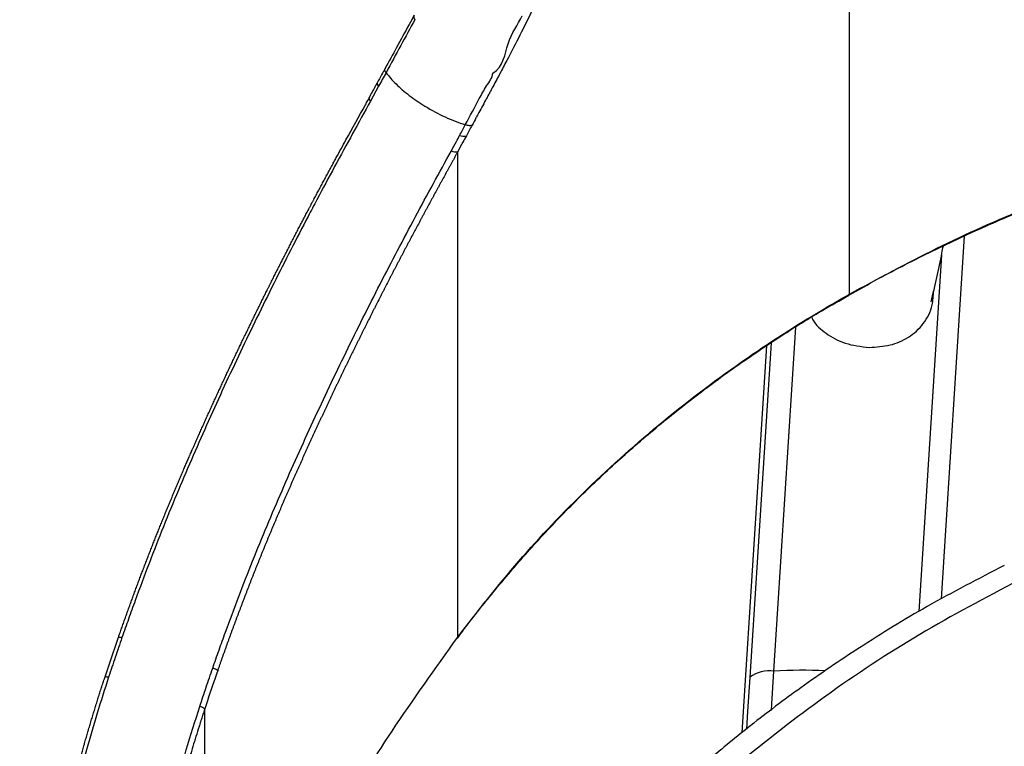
# Paper-space layout '_Top' of a CAD drawing. Header units: millimetres. Extents: x -275 to 275, y -307 to 308.
# Tile 3 of 9: x -275 to -154, y 74 to 164. Entities that reach past the tile are written whole.
import ezdxf

# ---------------------------------------------------------------- set-up
doc = ezdxf.new("R2010")
doc.units = ezdxf.units.MM

psp = doc.layouts.new('_Top')

# ---------------------------------------------------------------- linework, layer by layer
at = {"color": 7, "linetype": 'Continuous', "lineweight": 25}
for p, q in [((-172.99, 129.87), (-172.99, 240.35)), ((-231.12, 155.53), (-232.12, 153.7)), ((-221.34, 87.55), (-221.34, 147.46)), ((-161.62, 92.26), (-158.78, 137.03)), ((-161.62, 134.66), (-164.42, 90.69)), ((-173.05, 129.76), (-173.06, 129.75)), ((-182.32, 83.35), (-179.62, 125.8)), ((-186.23, 75.76), (-183.2, 123.5)), ((-182.66, 123.87), (-185.28, 82.59)), ((-252.58, 32.38), (-252.58, 78.71))]:
    psp.add_line(p, q, dxfattribs=at)
at = {"color": 7, "linetype": 'Continuous', "lineweight": 25, "flags": 128}
for points in [[(-226.65, 163.74), (-226.65, 163.74), (-226.65, 163.73)], [(-264.88, 82.66), (-264.89, 82.68), (-264.87, 82.69), (-264.84, 82.69), (-264.8, 82.69), (-264.73, 82.68), (-264.65, 82.66), (-264.56, 82.64), (-264.45, 82.62)], [(-182.62, 78.51), (-182.57, 79.32), (-182.32, 83.35)], [(-185.28, 82.59), (-185.55, 78.36), (-185.68, 76.19)]]:
    psp.add_lwpolyline(points, dxfattribs=at)
at = {"color": 7, "linetype": 'Continuous', "lineweight": 25}
for centre, radius, start, end in [((-230.83, 155.89), 0.46, 171.0546, 230.9559), ((-231.83, 154.08), 0.474, 179.156, 232.5199), ((-220.63, 150.5), 1.15, 245.5357, 287.895), ((-221.57, 148.69), 1.26, 243.2974, 280.5921), ((-173.15, 129.89), 0.168, 306.5936, 351.3655), ((-221.62, 87.6), 0.284, 319.5593, 349.8782), ((-182.85, 79.3), 4.09, 82.4389, 126.3734), ((-178.75, 16.61), 66.84, 87.6193, 93.0576), ((-253.98, 76.47), 2.64, 57.9196, 72.6504)]:
    psp.add_arc(centre, radius, start, end, dxfattribs=at)
for points, knots in [([(-187.48, 223), (-187.73, 222.61), (-188.1, 222.02), (-188.72, 221.03), (-189.21, 220.21), (-189.69, 219.4), (-190.04, 218.8), (-190.32, 218.3), (-190.6, 217.8), (-190.88, 217.3), (-191.31, 216.51), (-191.74, 215.72), (-192.1, 215.03), (-192.31, 214.64), (-192.51, 214.25), (-192.77, 213.76), (-193.02, 213.27), (-193.37, 212.59), (-193.71, 211.91), (-194.04, 211.23), (-194.27, 210.75), (-194.51, 210.27), (-194.74, 209.8), (-194.96, 209.32), (-195.19, 208.84), (-195.45, 208.27), (-195.67, 207.8), (-195.88, 207.33), (-196.18, 206.67), (-196.51, 205.92), (-196.83, 205.18), (-197.07, 204.62), (-197.3, 204.07), (-197.53, 203.52), (-197.76, 202.97), (-197.94, 202.52), (-198.12, 202.06), (-198.3, 201.61), (-198.51, 201.07), (-198.68, 200.62), (-198.85, 200.18), (-199.02, 199.73), (-199.22, 199.2), (-199.38, 198.76), (-199.54, 198.32), (-199.7, 197.88), (-199.88, 197.36), (-200.03, 196.93), (-200.18, 196.5), (-200.32, 196.07), (-200.47, 195.64), (-200.61, 195.21), (-200.71, 194.88), (-200.85, 194.46), (-200.95, 194.12), (-201.08, 193.7), (-201.19, 193.37), (-201.31, 192.95), (-201.43, 192.54), (-201.58, 192.05), (-201.72, 191.56), (-201.91, 190.91), (-202.09, 190.25), (-202.26, 189.67), (-202.39, 189.26), (-202.49, 188.92), (-202.67, 188.34), (-202.86, 187.74), (-203.08, 187.05), (-203.26, 186.52), (-203.44, 185.99), (-203.59, 185.55), (-203.74, 185.1), (-203.9, 184.66), (-204.1, 184.11), (-204.26, 183.66), (-204.43, 183.2), (-204.6, 182.74), (-204.8, 182.18), (-205.01, 181.62), (-205.23, 181.05), (-205.45, 180.48), (-205.75, 179.71), (-206.05, 178.94), (-206.37, 178.15), (-206.6, 177.56), (-206.85, 176.96), (-207.09, 176.36), (-207.34, 175.76), (-207.6, 175.15), (-207.86, 174.53), (-208.12, 173.91), (-208.38, 173.29), (-208.61, 172.77), (-208.83, 172.24), (-209.15, 171.5), (-209.47, 170.75), (-209.8, 170), (-210.04, 169.45), (-210.33, 168.8), (-210.63, 168.13), (-210.86, 167.62), (-211.09, 167.12), (-211.33, 166.6), (-211.66, 165.91), (-212, 165.19), (-212.7, 163.74), (-213.83, 161.49), (-215.08, 159.1), (-215.83, 157.67), (-216.02, 157.31), (-216.07, 157.22), (-216.12, 157.13), (-216.23, 156.91), (-216.49, 156.43), (-216.86, 155.73), (-217.2, 155.1), (-217.4, 154.72), (-217.45, 154.63), (-217.47, 154.59), (-217.51, 154.53), (-217.57, 154.41), (-217.71, 154.16), (-217.98, 153.65), (-218.37, 152.93), (-218.77, 152.2), (-219.17, 151.46), (-219.41, 151.02), (-219.57, 150.72)], [0, 0, 0, 0, 0.015383, 0.023752, 0.040492, 0.048862, 0.057233, 0.065605, 0.06979, 0.078162, 0.086535, 0.103281, 0.111654, 0.11584, 0.120027, 0.128401, 0.136775, 0.140962, 0.157711, 0.166085, 0.170273, 0.178648, 0.187024, 0.191211, 0.199587, 0.207963, 0.216339, 0.220527, 0.228904, 0.245658, 0.254035, 0.262412, 0.27079, 0.279168, 0.287546, 0.295924, 0.300113, 0.308492, 0.316871, 0.32525, 0.329439, 0.337818, 0.346198, 0.354577, 0.358767, 0.367147, 0.375527, 0.383907, 0.388097, 0.396478, 0.404858, 0.409049, 0.417429, 0.42162, 0.430001, 0.434192, 0.442573, 0.446763, 0.455145, 0.463527, 0.471908, 0.48029, 0.497053, 0.505435, 0.509625, 0.518007, 0.522197, 0.538959, 0.54734, 0.55572, 0.5641, 0.57248, 0.576669, 0.585049, 0.593428, 0.601807, 0.605996, 0.614375, 0.622753, 0.631131, 0.639509, 0.647886, 0.656264, 0.673017, 0.681394, 0.68977, 0.698145, 0.706521, 0.714896, 0.723271, 0.731645, 0.740019, 0.748393, 0.756766, 0.760953, 0.769326, 0.78607, 0.790256, 0.798628, 0.806999, 0.815369, 0.823739, 0.825831, 0.834199, 0.842567, 0.850933, 0.859297, 0.892768, 0.926209, 0.93456, 0.936647, 0.937169, 0.937299, 0.939386, 0.943561, 0.951908, 0.960253, 0.962339, 0.962861, 0.962991, 0.963513, 0.964556, 0.966641, 0.970813, 0.979154, 0.987494, 0.991663, 1, 1, 1, 1]), ([(-226.72, 164.29), (-226.93, 163.92), (-227.63, 162.62), (-228.83, 160.42), (-229.86, 158.54), (-230.35, 157.65)], [0, 0, 0, 0, 0.176644, 0.608014, 1, 1, 1, 1]), ([(-226.72, 164.3), (-226.74, 164.25), (-226.78, 164.14), (-226.76, 163.95), (-226.69, 163.8), (-226.65, 163.73)], [0, 0, 0, 0, 0.332438, 0.665139, 1, 1, 1, 1]), ([(-217.02, 157.12), (-217.02, 157.12), (-215.65, 157.96), (-215.44, 161.02), (-213.94, 163.12), (-213.39, 164.23), (-213.39, 164.23)], [0, 0, 0, 0, 0.000004, 0.497756, 0.999994, 1, 1, 1, 1]), ([(-226.65, 163.73), (-227.22, 162.68), (-228.37, 160.56), (-229.59, 158.32), (-230.2, 157.19)], [0, 0, 0, 0, 0.498213, 1, 1, 1, 1]), ([(-230.35, 157.65), (-230.48, 157.42), (-230.79, 156.86), (-231.11, 156.29), (-231.29, 155.96)], [0, 0, 0, 0, 0.423069, 1, 1, 1, 1]), ([(-230.2, 157.19), (-230.2, 157.19), (-230.51, 156.64), (-230.81, 156.09), (-231.12, 155.53)], [0, 0, 0, 0, 0.00003, 1, 1, 1, 1]), ([(-230.28, 157.73), (-230.31, 157.7), (-230.37, 157.65), (-230.38, 157.52), (-230.33, 157.37), (-230.25, 157.25), (-230.2, 157.19)], [0, 0, 0, 0, 0.25, 0.5, 0.75, 1, 1, 1, 1]), ([(-230.2, 157.19), (-229.82, 156.73), (-229.05, 155.81), (-227.37, 154.37), (-225.31, 152.97), (-222.9, 151.66), (-221.24, 151.06), (-220.42, 150.76)], [0, 0, 0, 0, 0.186542, 0.372572, 0.560643, 0.780373, 1, 1, 1, 1]), ([(-220.42, 150.76), (-220.42, 150.76), (-219.83, 151.85), (-218.94, 153.49), (-217.85, 155.56), (-217.04, 156.59), (-217.02, 157.12), (-217.02, 157.12)], [0, 0, 0, 0, 0.000007, 0.497948, 0.749557, 0.999995, 1, 1, 1, 1]), ([(-231.28, 155.96), (-231.36, 155.81), (-231.7, 155.2), (-232.05, 154.57), (-232.31, 154.09)], [0, 0, 0, 0, 0.240007, 1, 1, 1, 1]), ([(-263.23, 87.53), (-263.19, 87.65), (-263.11, 87.88), (-262.96, 88.3), (-262.82, 88.69), (-262.68, 89.09), (-262.54, 89.49), (-262.4, 89.88), (-262.26, 90.28), (-262.12, 90.67), (-261.98, 91.07), (-261.83, 91.46), (-261.69, 91.86), (-261.54, 92.25), (-261.4, 92.64), (-261.29, 92.94), (-261.14, 93.33), (-261, 93.73), (-260.85, 94.12), (-260.74, 94.41), (-260.63, 94.71), (-260.52, 95), (-260.41, 95.3), (-260.3, 95.59), (-260.2, 95.84), (-260.13, 96.03), (-260.07, 96.18), (-260.02, 96.3), (-259.99, 96.39), (-259.98, 96.43), (-259.97, 96.46), (-259.94, 96.52), (-259.84, 96.78), (-259.71, 97.12), (-259.56, 97.51), (-259.41, 97.9), (-259.26, 98.3), (-259.06, 98.78), (-258.91, 99.18), (-258.76, 99.57), (-258.6, 99.96), (-258.45, 100.35), (-258.29, 100.74), (-258.13, 101.13), (-257.98, 101.52), (-257.78, 102), (-257.62, 102.39), (-257.46, 102.78), (-257.35, 103.07), (-257.23, 103.36), (-257.11, 103.65), (-256.99, 103.94), (-256.89, 104.19), (-256.78, 104.43), (-256.68, 104.67), (-256.52, 105.06), (-256.36, 105.45), (-256.16, 105.93), (-255.95, 106.41), (-255.71, 106.99), (-255.46, 107.57), (-255.25, 108.05), (-255.05, 108.54), (-254.9, 108.87), (-254.79, 109.14), (-254.75, 109.22), (-254.73, 109.27), (-254.67, 109.4), (-254.58, 109.62), (-254.47, 109.86), (-254.37, 110.1), (-254.28, 110.29), (-254.18, 110.53), (-254.09, 110.72), (-253.99, 110.96), (-253.88, 111.2), (-253.78, 111.44), (-253.67, 111.68), (-253.56, 111.92), (-253.44, 112.21), (-253.31, 112.5), (-253.18, 112.79), (-253.05, 113.08), (-252.92, 113.36), (-252.75, 113.75), (-252.58, 114.13), (-252.41, 114.51), (-252.28, 114.8), (-252.15, 115.09), (-252.01, 115.38), (-251.88, 115.66), (-251.71, 116.05), (-251.53, 116.43), (-251.36, 116.81), (-251.23, 117.1), (-251.1, 117.39), (-250.96, 117.67), (-250.83, 117.96), (-250.65, 118.34), (-250.48, 118.72), (-250.3, 119.11), (-250.17, 119.39), (-250.03, 119.68), (-249.9, 119.96), (-249.77, 120.25), (-249.63, 120.54), (-249.5, 120.82), (-249.36, 121.11), (-249.23, 121.39), (-249.09, 121.68), (-248.96, 121.96), (-248.82, 122.25), (-248.69, 122.53), (-248.55, 122.82), (-248.42, 123.11), (-248.28, 123.39), (-248.14, 123.67), (-248.01, 123.96), (-247.87, 124.24), (-247.69, 124.62), (-247.5, 125), (-247.32, 125.38), (-247.18, 125.67), (-247, 126.04), (-246.81, 126.42), (-246.63, 126.8), (-246.49, 127.09), (-246.31, 127.46), (-246.12, 127.84), (-245.93, 128.22), (-245.75, 128.6), (-245.56, 128.97), (-245.38, 129.35), (-245.24, 129.63), (-245.09, 129.91), (-244.95, 130.2), (-244.84, 130.43), (-244.74, 130.62), (-244.67, 130.76), (-244.6, 130.9), (-244.53, 131.04), (-244.46, 131.18), (-244.37, 131.37), (-244.2, 131.7), (-244.01, 132.08), (-243.78, 132.54), (-243.54, 133.01), (-243.3, 133.48), (-243.06, 133.95), (-242.87, 134.32), (-242.63, 134.79), (-242.44, 135.16), (-242.2, 135.63), (-242.01, 136), (-241.77, 136.47), (-241.58, 136.84), (-241.34, 137.31), (-241.1, 137.77), (-240.86, 138.23), (-240.69, 138.56), (-240.56, 138.79), (-240.44, 139.02), (-240.3, 139.3), (-240.15, 139.58), (-240.01, 139.86), (-239.86, 140.13), (-239.74, 140.37), (-239.64, 140.55), (-239.57, 140.69), (-239.47, 140.87), (-239.37, 141.06), (-239.27, 141.24), (-239.2, 141.38), (-239.1, 141.57), (-238.98, 141.8), (-238.83, 142.07), (-238.69, 142.35), (-238.54, 142.63), (-238.34, 142.99), (-238.1, 143.45), (-237.8, 144), (-237.51, 144.55), (-237.26, 145.01), (-237.1, 145.31), (-237.03, 145.44), (-236.99, 145.52), (-236.86, 145.76), (-236.68, 146.08), (-236.48, 146.44), (-236.19, 146.99), (-235.74, 147.81), (-234.55, 149.99), (-233.48, 151.89), (-232.54, 153.59), (-232.37, 153.9), (-232.25, 154.12), (-232.23, 154.16)], [0, 0, 0, 0, 0.005395, 0.009666, 0.018207, 0.022478, 0.026749, 0.035291, 0.039562, 0.043833, 0.052375, 0.056646, 0.060917, 0.069459, 0.07373, 0.078001, 0.082272, 0.090814, 0.095085, 0.099356, 0.103627, 0.107898, 0.112169, 0.11644, 0.120711, 0.122846, 0.124982, 0.127117, 0.128185, 0.128719, 0.128853, 0.129386, 0.131522, 0.140064, 0.144335, 0.148606, 0.157148, 0.161419, 0.169961, 0.174232, 0.178503, 0.187045, 0.191316, 0.195587, 0.204129, 0.2084, 0.216942, 0.221213, 0.225484, 0.229755, 0.234026, 0.238297, 0.242568, 0.244704, 0.248975, 0.253246, 0.261788, 0.266059, 0.274601, 0.283143, 0.291685, 0.300227, 0.304498, 0.31304, 0.315176, 0.316243, 0.31651, 0.317578, 0.321849, 0.32612, 0.328255, 0.332526, 0.334662, 0.338933, 0.341068, 0.345339, 0.34961, 0.351746, 0.356016, 0.360287, 0.364558, 0.368829, 0.3731, 0.377371, 0.381642, 0.390183, 0.394454, 0.398725, 0.402995, 0.407266, 0.411537, 0.415807, 0.424349, 0.428619, 0.43289, 0.437161, 0.441431, 0.445702, 0.449972, 0.458513, 0.462783, 0.467054, 0.471324, 0.475595, 0.479865, 0.484135, 0.488406, 0.492676, 0.496946, 0.501216, 0.505487, 0.509757, 0.514027, 0.518297, 0.522567, 0.526838, 0.531108, 0.535378, 0.539648, 0.543918, 0.552458, 0.556728, 0.560998, 0.565268, 0.573808, 0.578078, 0.582347, 0.586617, 0.595157, 0.599427, 0.603696, 0.612236, 0.616506, 0.620775, 0.625045, 0.629315, 0.633584, 0.635719, 0.637854, 0.639988, 0.642123, 0.644258, 0.646393, 0.650662, 0.659201, 0.663471, 0.672009, 0.680548, 0.684817, 0.693356, 0.697625, 0.706164, 0.710433, 0.718971, 0.72324, 0.731778, 0.736047, 0.744585, 0.753123, 0.757392, 0.759526, 0.763795, 0.768064, 0.772333, 0.776601, 0.78087, 0.785139, 0.787273, 0.789407, 0.791542, 0.79581, 0.797945, 0.800079, 0.802213, 0.806482, 0.81075, 0.815019, 0.819287, 0.823556, 0.832093, 0.840629, 0.849166, 0.857703, 0.861971, 0.863038, 0.863572, 0.865706, 0.874242, 0.87851, 0.882778, 0.89985, 0.916922, 0.985208, 0.989475, 0.998007, 1, 1, 1, 1]), ([(-232.12, 153.7), (-232.85, 152.37), (-234.31, 149.69), (-236.55, 145.62), (-238.37, 142.21), (-240.9, 137.41), (-244.09, 131.18), (-248.2, 122.76), (-252.14, 114.25), (-255.93, 105.57), (-258.9, 98.16), (-260.89, 92.84), (-262, 89.78), (-262.53, 88.25), (-262.8, 87.48)], [0, 0, 0, 0, 0.0639639, 0.1280497, 0.1917619, 0.2236151, 0.3510778, 0.4787574, 0.6064259, 0.7338679, 0.8668666, 0.9334252, 0.9667116, 1, 1, 1, 1]), ([(-173.04, 129.73), (-171.85, 130.41), (-168.47, 132.34), (-162.7, 135.25), (-155.75, 138.49), (-148.67, 141.46), (-141.46, 144.18), (-134.12, 146.63), (-126.67, 148.8), (-119.32, 150.68), (-114.42, 151.72), (-112.06, 152.22)], [0, 0, 0, 0, 0.063644, 0.182111, 0.300455, 0.418582, 0.5364, 0.654492, 0.77295, 0.890847, 1, 1, 1, 1]), ([(-172.99, 129.87), (-169.41, 131.8), (-162.26, 135.66), (-150.95, 140.69), (-139.25, 145.11), (-126.28, 149.18), (-117.07, 151.23), (-112.01, 152.35)], [0, 0, 0, 0, 0.189531, 0.37906, 0.571802, 0.764544, 1, 1, 1, 1]), ([(-221.11, 149.45), (-220.88, 149.89), (-220.65, 150.32), (-220.42, 150.76), (-220.42, 150.76)], [0, 0, 0, 0, 0.999962, 1, 1, 1, 1]), ([(-219.57, 150.72), (-219.57, 150.72), (-219.81, 150.28), (-220.04, 149.84), (-220.28, 149.4)], [0, 0, 0, 0, 0.000089, 1, 1, 1, 1]), ([(-222.13, 147.57), (-221.93, 147.95), (-221.58, 148.58), (-221.24, 149.2), (-221.11, 149.45)], [0, 0, 0, 0, 0.598587, 1, 1, 1, 1]), ([(-220.28, 149.4), (-220.42, 149.14), (-220.77, 148.5), (-221.13, 147.84), (-221.34, 147.46)], [0, 0, 0, 0, 0.409681, 1, 1, 1, 1]), ([(-251.59, 83.73), (-251.34, 84.46), (-250.82, 85.94), (-249.76, 88.89), (-247.84, 94.03), (-244.93, 101.3), (-241.17, 109.93), (-237.2, 118.49), (-233.07, 126.95), (-229.5, 133.9), (-226.58, 139.4), (-224.35, 143.52), (-222.87, 146.22), (-222.13, 147.57)], [0, 0, 0, 0, 0.033262, 0.066525, 0.133051, 0.266116, 0.399391, 0.532621, 0.665733, 0.798842, 0.865373, 0.932712, 1, 1, 1, 1]), ([(-221.34, 147.46), (-221.41, 147.32), (-221.55, 147.07), (-221.75, 146.71), (-221.93, 146.37), (-222.08, 146.09), (-222.2, 145.87), (-222.33, 145.65), (-222.48, 145.37), (-222.67, 145.03), (-222.91, 144.58), (-223.13, 144.18), (-223.35, 143.79), (-223.5, 143.51), (-223.69, 143.17), (-223.94, 142.71), (-224.15, 142.32), (-224.37, 141.92), (-224.49, 141.69), (-224.65, 141.41), (-224.8, 141.12), (-224.99, 140.78), (-225.17, 140.44), (-225.36, 140.1), (-225.54, 139.76), (-225.7, 139.47), (-225.8, 139.29), (-225.86, 139.16), (-225.96, 138.97), (-226.18, 138.57), (-226.42, 138.11), (-226.73, 137.54), (-226.97, 137.08), (-227.22, 136.62), (-227.4, 136.28), (-227.55, 135.99), (-227.71, 135.7), (-227.86, 135.41), (-228.04, 135.07), (-228.22, 134.72), (-228.37, 134.43), (-228.52, 134.15), (-228.64, 133.91), (-228.8, 133.63), (-228.92, 133.39), (-229.04, 133.16), (-229.16, 132.93), (-229.28, 132.7), (-229.43, 132.41), (-229.58, 132.12), (-229.76, 131.77), (-230, 131.31), (-230.24, 130.84), (-230.48, 130.38), (-230.66, 130.03), (-230.83, 129.68), (-231.07, 129.21), (-231.31, 128.75), (-231.55, 128.28), (-231.73, 127.93), (-231.9, 127.58), (-232.14, 127.11), (-232.37, 126.64), (-232.61, 126.17), (-232.79, 125.82), (-232.96, 125.47), (-233.14, 125.12), (-233.28, 124.82), (-233.43, 124.53), (-233.57, 124.24), (-233.75, 123.88), (-233.92, 123.53), (-234.1, 123.18), (-234.27, 122.82), (-234.45, 122.47), (-234.62, 122.12), (-234.79, 121.76), (-234.96, 121.41), (-235.14, 121.05), (-235.31, 120.7), (-235.48, 120.34), (-235.65, 119.99), (-235.82, 119.63), (-235.99, 119.28), (-236.16, 118.92), (-236.31, 118.63), (-236.45, 118.33), (-236.56, 118.09), (-236.7, 117.79), (-236.82, 117.56), (-236.96, 117.26), (-237.07, 117.02), (-237.21, 116.73), (-237.32, 116.49), (-237.46, 116.19), (-237.57, 115.95), (-237.71, 115.66), (-237.85, 115.36), (-237.99, 115.06), (-238.13, 114.76), (-238.24, 114.52), (-238.38, 114.23), (-238.52, 113.93), (-238.69, 113.57), (-238.82, 113.27), (-238.96, 112.97), (-239.1, 112.67), (-239.26, 112.32), (-239.43, 111.96), (-239.57, 111.66), (-239.7, 111.36), (-239.84, 111.06), (-240, 110.7), (-240.14, 110.4), (-240.27, 110.1), (-240.41, 109.8), (-240.57, 109.44), (-240.7, 109.14), (-240.84, 108.84), (-240.97, 108.55), (-241.13, 108.19), (-241.27, 107.89), (-241.4, 107.59), (-241.53, 107.29), (-241.67, 106.98), (-241.77, 106.74), (-241.85, 106.56), (-241.96, 106.32), (-242.06, 106.08), (-242.17, 105.84), (-242.25, 105.66), (-242.35, 105.42), (-242.46, 105.18), (-242.56, 104.94), (-242.64, 104.76), (-242.72, 104.58), (-242.78, 104.43), (-242.83, 104.32), (-242.88, 104.22), (-243.01, 103.9), (-243.19, 103.48), (-243.45, 102.88), (-243.66, 102.4), (-243.86, 101.91), (-244.07, 101.43), (-244.27, 100.95), (-244.47, 100.46), (-244.62, 100.1), (-244.75, 99.8), (-244.85, 99.55), (-244.95, 99.31), (-245.05, 99.07), (-245.18, 98.77), (-245.27, 98.52), (-245.4, 98.22), (-245.52, 97.92), (-245.67, 97.55), (-245.82, 97.19), (-245.96, 96.82), (-246.11, 96.46), (-246.26, 96.09), (-246.4, 95.73), (-246.55, 95.36), (-246.69, 94.99), (-246.84, 94.63), (-246.98, 94.26), (-247.17, 93.77), (-247.36, 93.28), (-247.55, 92.79), (-247.69, 92.43), (-247.79, 92.17), (-247.84, 92.02), (-247.86, 91.99), (-247.87, 91.97), (-247.9, 91.89), (-247.97, 91.69), (-248.09, 91.38), (-248.2, 91.07), (-248.32, 90.77), (-248.44, 90.46), (-248.55, 90.15), (-248.67, 89.85), (-248.76, 89.6), (-248.87, 89.29), (-248.99, 88.99), (-249.12, 88.62), (-249.26, 88.25), (-249.39, 87.88), (-249.53, 87.51), (-249.66, 87.14), (-249.8, 86.77), (-249.93, 86.4), (-250.06, 86.03), (-250.19, 85.66), (-250.33, 85.29), (-250.46, 84.92), (-250.59, 84.55), (-250.72, 84.17), (-250.85, 83.8), (-250.94, 83.55), (-250.98, 83.43)], [0, 0, 0, 0, 0.0069465, 0.0125037, 0.0180608, 0.0236175, 0.0263957, 0.0291738, 0.03473, 0.0402858, 0.0458415, 0.0569526, 0.0597303, 0.0652855, 0.0708406, 0.0763957, 0.0875057, 0.0902832, 0.0958381, 0.0986156, 0.1041705, 0.1097254, 0.1152802, 0.1208349, 0.1263897, 0.1319443, 0.1347216, 0.1354159, 0.1381932, 0.1437477, 0.1548566, 0.1604109, 0.1715194, 0.1770736, 0.1826278, 0.1881818, 0.1909589, 0.1965129, 0.2020669, 0.2076208, 0.2131747, 0.2159516, 0.2215054, 0.2242823, 0.2298361, 0.2326129, 0.2353898, 0.2409434, 0.2437202, 0.2492738, 0.2548273, 0.2603807, 0.2714875, 0.2770408, 0.2825941, 0.2881473, 0.2937005, 0.3048067, 0.3103597, 0.3159127, 0.3214657, 0.3270186, 0.3381243, 0.3436771, 0.3492298, 0.3547825, 0.3603351, 0.3658877, 0.368664, 0.3742166, 0.3797691, 0.3853215, 0.3908739, 0.3964263, 0.4019786, 0.4075309, 0.4130832, 0.4186354, 0.4241876, 0.4297397, 0.4352918, 0.4408438, 0.4463958, 0.4519478, 0.4574997, 0.4630516, 0.4658275, 0.4713794, 0.4741552, 0.479707, 0.4824829, 0.4880346, 0.4908104, 0.496362, 0.4991378, 0.5046894, 0.5074652, 0.5130167, 0.5185682, 0.5213439, 0.5268953, 0.529671, 0.5352224, 0.5407737, 0.546325, 0.5491006, 0.5546519, 0.5602031, 0.5657542, 0.5713054, 0.5740809, 0.579632, 0.585183, 0.590734, 0.5935095, 0.5990604, 0.6046113, 0.6101622, 0.6129377, 0.6184885, 0.6240393, 0.6295901, 0.6323655, 0.6379162, 0.6434669, 0.6462423, 0.6490176, 0.6517929, 0.6573436, 0.6601189, 0.6628942, 0.6656695, 0.6712201, 0.6739954, 0.6767707, 0.679546, 0.6823213, 0.6837089, 0.6844027, 0.687178, 0.698279, 0.7038295, 0.7149304, 0.7204809, 0.7260314, 0.7371322, 0.7426827, 0.7482331, 0.7537836, 0.7565588, 0.759334, 0.7648845, 0.7676597, 0.7732101, 0.7759854, 0.7815358, 0.7870863, 0.7926368, 0.7981873, 0.8037378, 0.8092883, 0.8148388, 0.8203894, 0.8259399, 0.8314904, 0.8370409, 0.8425915, 0.8536926, 0.8592431, 0.8647937, 0.8703442, 0.871038, 0.8713849, 0.8715584, 0.8722522, 0.8750275, 0.880578, 0.8861285, 0.8889038, 0.8944543, 0.9000049, 0.9027801, 0.9083307, 0.9111059, 0.9166565, 0.922207, 0.9277575, 0.933308, 0.9388586, 0.9444091, 0.9499597, 0.9555102, 0.9610607, 0.9666113, 0.9721618, 0.9777124, 0.983263, 0.9888135, 0.9943641, 1, 1, 1, 1]), ([(-162.89, 128.92), (-162.42, 130.92), (-161.89, 133.2), (-161.45, 135.52), (-161.39, 135.81)], [0, 0, 0, 0, 0.874462, 1, 1, 1, 1]), ([(-170.55, 123.3), (-169.67, 123.35), (-167.92, 123.45), (-165.58, 124.48), (-163.76, 126.13), (-162.7, 128.18), (-162.63, 129.67), (-162.6, 130.24)], [0, 0, 0, 0, 0.21075, 0.42111, 0.64107, 0.861433, 1, 1, 1, 1]), ([(-221.37, 87.4), (-221.17, 87.68), (-219.77, 89.63), (-216.9, 93.2), (-212.74, 98.09), (-208.26, 102.9), (-203.51, 107.57), (-198.51, 112.05), (-193.29, 116.32), (-187.85, 120.39), (-182.2, 124.24), (-177.26, 127.36), (-174.14, 129.1), (-173.04, 129.71)], [0, 0, 0, 0, 0.016632, 0.116133, 0.217424, 0.320139, 0.423744, 0.52753, 0.631153, 0.73499, 0.839107, 0.943178, 1, 1, 1, 1]), ([(-221.34, 87.55), (-218.88, 90.71), (-213.97, 97.03), (-205.43, 105.96), (-196.06, 114.33), (-187.26, 120.96), (-179.51, 126.08), (-175.16, 128.61), (-172.99, 129.87)], [0, 0, 0, 0, 0.190652, 0.38131, 0.577153, 0.772996, 0.886366, 1, 1, 1, 1]), ([(-177.64, 127.03), (-177.59, 126.92), (-177.22, 126.1), (-175.86, 124.94), (-173.52, 123.62), (-171.56, 123.41), (-170.55, 123.3)], [0, 0, 0, 0, 0.045212, 0.334068, 0.653097, 1, 1, 1, 1]), ([(-153.86, 96.39), (-157.06, 94.74), (-163.16, 91.59), (-171.5, 86.48), (-178.74, 81.55), (-184.93, 76.89), (-190.13, 72.62), (-194.49, 68.78), (-198.28, 65.23), (-201.81, 61.76), (-205.22, 58.23), (-207.41, 55.78), (-208.5, 54.56)], [0, 0, 0, 0, 0.155706, 0.296748, 0.423456, 0.535669, 0.63319, 0.716129, 0.788215, 0.859294, 0.929887, 1, 1, 1, 1]), ([(-152.09, 94.55), (-156.2, 92.39), (-164.42, 88.07), (-176.02, 80.4), (-186.98, 71.91), (-197.2, 62.55), (-206.63, 52.43), (-215.19, 41.58), (-222.92, 30.09), (-227.27, 21.95), (-229.45, 17.87)], [0, 0, 0, 0, 0.124845, 0.249681, 0.374579, 0.499569, 0.624536, 0.749593, 0.874375, 1, 1, 1, 1]), ([(-264.88, 82.66), (-264.67, 83.32), (-264.13, 84.94), (-263.57, 86.56), (-263.23, 87.53)], [0, 0, 0, 0, 0.402758, 1, 1, 1, 1]), ([(-263.23, 87.53), (-263.24, 87.54), (-263.24, 87.56), (-263.16, 87.56), (-263.02, 87.54), (-262.87, 87.5), (-262.8, 87.48)], [0, 0, 0, 0, 0.249403, 0.499602, 0.748882, 1, 1, 1, 1]), ([(-263.23, 87.53), (-263.24, 87.54), (-263.24, 87.56), (-263.16, 87.56), (-263.02, 87.53), (-262.87, 87.5), (-262.8, 87.48)], [0, 0, 0, 0, 0.249403, 0.499602, 0.748882, 1, 1, 1, 1]), ([(-252.21, 33.25), (-251.22, 35.54), (-249.25, 40.12), (-245.9, 47.21), (-241.65, 55.62), (-236.26, 65.24), (-229.36, 76.34), (-224.1, 83.69), (-221.34, 87.55)], [0, 0, 0, 0, 0.129291, 0.258707, 0.38807, 0.58528, 0.782488, 1, 1, 1, 1]), ([(-262.8, 87.48), (-263.08, 86.67), (-263.64, 85.05), (-264.18, 83.43), (-264.45, 82.62)], [0, 0, 0, 0, 0.499983, 1, 1, 1, 1]), ([(-262.8, 87.48), (-262.8, 87.48), (-262.8, 87.48), (-262.8, 87.48), (-262.8, 87.48), (-262.8, 87.48), (-262.8, 87.48), (-262.8, 87.48), (-262.8, 87.48), (-262.8, 87.48)], [0, 0, 0, 0, 0.430985, 0.477947, 0.491126, 0.495046, 0.497468, 0.508404, 1, 1, 1, 1]), ([(-253.19, 78.99), (-252.93, 79.78), (-252.41, 81.36), (-251.87, 82.93), (-251.6, 83.72)], [0, 0, 0, 0, 0.499983, 1, 1, 1, 1]), ([(-250.98, 83.43), (-251.41, 82.18), (-251.95, 80.61), (-252.47, 79.03), (-252.58, 78.71)], [0, 0, 0, 0, 0.793089, 1, 1, 1, 1]), ([(-251.6, 83.72), (-251.6, 83.72), (-251.6, 83.72), (-251.6, 83.72), (-251.6, 83.72), (-251.6, 83.72), (-251.6, 83.72), (-251.6, 83.72), (-251.59, 83.72), (-251.59, 83.72), (-251.59, 83.73)], [0, 0, 0, 0, 0.2549845, 0.3824479, 0.4409996, 0.4782871, 0.48512, 0.5039022, 0.5536569, 1, 1, 1, 1]), ([(-250.98, 83.43), (-251, 83.44), (-251.03, 83.47), (-251.16, 83.53), (-251.35, 83.62), (-251.51, 83.69), (-251.6, 83.72)], [0, 0, 0, 0, 0.249403, 0.499602, 0.748871, 1, 1, 1, 1]), ([(-250.98, 83.43), (-251, 83.44), (-251.03, 83.47), (-251.16, 83.54), (-251.35, 83.62), (-251.51, 83.69), (-251.59, 83.73)], [0, 0, 0, 0, 0.249402, 0.499601, 0.74887, 1, 1, 1, 1]), ([(-275.43, 20.71), (-275.43, 20.73), (-275.42, 20.8), (-275.42, 20.96), (-275.41, 21.28), (-275.4, 21.74), (-275.39, 22.21), (-275.38, 22.6), (-275.37, 22.89), (-275.36, 23.19), (-275.35, 23.48), (-275.34, 23.78), (-275.33, 24.08), (-275.32, 24.39), (-275.31, 24.69), (-275.3, 25), (-275.29, 25.31), (-275.27, 25.62), (-275.26, 25.93), (-275.25, 26.25), (-275.23, 26.56), (-275.22, 26.88), (-275.2, 27.19), (-275.19, 27.51), (-275.17, 27.83), (-275.15, 28.15), (-275.14, 28.47), (-275.12, 28.79), (-275.1, 29.11), (-275.08, 29.43), (-275.06, 29.86), (-275.03, 30.29), (-275, 30.72), (-274.98, 31.05), (-274.96, 31.37), (-274.94, 31.7), (-274.92, 32.02), (-274.89, 32.35), (-274.87, 32.67), (-274.85, 32.94), (-274.83, 33.22), (-274.81, 33.49), (-274.79, 33.76), (-274.76, 34.03), (-274.75, 34.25), (-274.72, 34.52), (-274.7, 34.79), (-274.68, 35.06), (-274.66, 35.28), (-274.65, 35.44), (-274.63, 35.66), (-274.61, 35.83), (-274.6, 35.98), (-274.59, 36.12), (-274.57, 36.31), (-274.55, 36.53), (-274.53, 36.74), (-274.51, 36.96), (-274.49, 37.18), (-274.47, 37.34), (-274.45, 37.56), (-274.43, 37.78), (-274.41, 38), (-274.39, 38.21), (-274.36, 38.43), (-274.34, 38.65), (-274.32, 38.87), (-274.3, 39.08), (-274.27, 39.35), (-274.24, 39.57), (-274.22, 39.84), (-274.19, 40.12), (-274.15, 40.44), (-274.12, 40.71), (-274.09, 40.98), (-274.06, 41.26), (-274.02, 41.58), (-273.99, 41.85), (-273.95, 42.12), (-273.92, 42.4), (-273.88, 42.72), (-273.84, 43.05), (-273.79, 43.48), (-273.73, 43.91), (-273.67, 44.35), (-273.63, 44.67), (-273.59, 45), (-273.53, 45.43), (-273.47, 45.86), (-273.41, 46.29), (-273.36, 46.62), (-273.31, 46.94), (-273.27, 47.26), (-273.22, 47.59), (-273.15, 48.02), (-273.09, 48.45), (-273.02, 48.88), (-272.97, 49.2), (-272.92, 49.53), (-272.87, 49.85), (-272.82, 50.17), (-272.77, 50.5), (-272.71, 50.82), (-272.67, 51.09), (-272.62, 51.36), (-272.59, 51.57), (-272.54, 51.84), (-272.51, 52.06), (-272.46, 52.32), (-272.42, 52.54), (-272.38, 52.81), (-272.34, 53.02), (-272.3, 53.24), (-272.26, 53.45), (-272.22, 53.67), (-272.18, 53.93), (-272.13, 54.2), (-272.08, 54.47), (-272.03, 54.74), (-271.98, 55.01), (-271.92, 55.33), (-271.86, 55.65), (-271.81, 55.92), (-271.76, 56.19), (-271.71, 56.45), (-271.66, 56.72), (-271.61, 56.94), (-271.57, 57.15), (-271.53, 57.36), (-271.49, 57.58), (-271.46, 57.74), (-271.41, 57.95), (-271.37, 58.16), (-271.33, 58.38), (-271.29, 58.54), (-271.26, 58.7), (-271.23, 58.86), (-271.19, 59.07), (-271.14, 59.29), (-271.1, 59.5), (-271.06, 59.66), (-271.03, 59.82), (-271, 59.98), (-270.96, 60.14), (-270.93, 60.3), (-270.88, 60.51), (-270.84, 60.73), (-270.79, 60.94), (-270.75, 61.15), (-270.67, 61.53), (-270.55, 62.06), (-270.41, 62.7), (-270.29, 63.23), (-270.17, 63.76), (-270.04, 64.29), (-269.89, 64.93), (-269.79, 65.37), (-269.73, 65.6), (-269.73, 65.62), (-269.73, 65.63), (-269.72, 65.67), (-269.68, 65.81), (-269.6, 66.15), (-269.47, 66.68), (-269.32, 67.32), (-269.18, 67.85), (-269.05, 68.37), (-268.92, 68.9), (-268.78, 69.43), (-268.64, 69.96), (-268.53, 70.38), (-268.42, 70.8), (-268.31, 71.22), (-268.19, 71.64), (-268.08, 72.06), (-267.96, 72.49), (-267.85, 72.91), (-267.73, 73.33), (-267.64, 73.64), (-267.55, 73.96), (-267.48, 74.22), (-267.41, 74.48), (-267.33, 74.74), (-267.24, 75.06), (-267.15, 75.37), (-267.06, 75.68), (-266.98, 75.95), (-266.9, 76.21), (-266.83, 76.47), (-266.73, 76.78), (-266.61, 77.2), (-266.45, 77.72), (-266.29, 78.24), (-266.13, 78.76), (-266, 79.18), (-265.84, 79.7), (-265.71, 80.12), (-265.58, 80.53), (-265.48, 80.84), (-265.38, 81.16), (-265.28, 81.47), (-265.17, 81.78), (-265.07, 82.09), (-264.98, 82.38), (-264.91, 82.58), (-264.88, 82.66)], [0, 0, 0, 0, 0.001308, 0.003863, 0.008973, 0.019199, 0.029427, 0.034542, 0.039657, 0.044773, 0.04989, 0.055007, 0.060125, 0.065244, 0.070363, 0.075482, 0.080603, 0.085723, 0.090845, 0.095966, 0.101088, 0.106211, 0.111334, 0.116458, 0.121581, 0.126706, 0.13183, 0.136955, 0.142081, 0.147206, 0.152332, 0.162585, 0.167712, 0.172839, 0.177966, 0.183094, 0.188221, 0.193349, 0.198478, 0.203606, 0.20617, 0.211299, 0.216428, 0.218992, 0.224121, 0.226686, 0.231815, 0.236945, 0.23951, 0.242074, 0.244639, 0.249769, 0.25009, 0.251372, 0.256502, 0.259067, 0.261632, 0.266762, 0.269328, 0.271893, 0.274458, 0.279588, 0.282154, 0.284719, 0.28985, 0.292415, 0.294981, 0.300111, 0.302677, 0.307808, 0.310374, 0.315505, 0.320636, 0.325767, 0.328333, 0.333465, 0.338596, 0.343728, 0.346294, 0.351425, 0.356557, 0.361689, 0.366821, 0.377085, 0.382217, 0.38735, 0.392482, 0.397614, 0.407879, 0.413011, 0.418144, 0.423276, 0.428409, 0.433541, 0.438674, 0.448939, 0.454071, 0.459204, 0.464336, 0.469469, 0.474602, 0.479734, 0.484867, 0.49, 0.492566, 0.497698, 0.500265, 0.505397, 0.507964, 0.513096, 0.515663, 0.520795, 0.523362, 0.525928, 0.531061, 0.533627, 0.538759, 0.543892, 0.546458, 0.551591, 0.556724, 0.561856, 0.566989, 0.569555, 0.574688, 0.579821, 0.582387, 0.584953, 0.590086, 0.592652, 0.595218, 0.597785, 0.602917, 0.605484, 0.60805, 0.610616, 0.613183, 0.615749, 0.620882, 0.623448, 0.626014, 0.628581, 0.631147, 0.633713, 0.63628, 0.638846, 0.643979, 0.646545, 0.649111, 0.654244, 0.664509, 0.674775, 0.68504, 0.690173, 0.700438, 0.710704, 0.720969, 0.721611, 0.721931, 0.722012, 0.722332, 0.723616, 0.728748, 0.739014, 0.749279, 0.759545, 0.764677, 0.774943, 0.785208, 0.790341, 0.800606, 0.805739, 0.810872, 0.821137, 0.82627, 0.831403, 0.841668, 0.846801, 0.851934, 0.857067, 0.862199, 0.864766, 0.869898, 0.875031, 0.880164, 0.885297, 0.89043, 0.892996, 0.898129, 0.903261, 0.908394, 0.91866, 0.928925, 0.934058, 0.944324, 0.949457, 0.959722, 0.964855, 0.969988, 0.975121, 0.980253, 0.985386, 0.990519, 0.995652, 1, 1, 1, 1]), ([(-264.45, 82.62), (-264.93, 81.13), (-266.36, 76.66), (-268.46, 69.11), (-270.59, 59.96), (-272.2, 51.3), (-273.36, 43.17), (-274.06, 36.51), (-274.48, 30.8), (-274.7, 26.56), (-274.83, 22.9), (-274.87, 20.97), (-274.89, 20.01)], [0, 0, 0, 0, 0.072917, 0.218779, 0.364785, 0.510793, 0.629133, 0.747329, 0.821356, 0.895233, 0.947691, 1, 1, 1, 1]), ([(-262.99, 19.86), (-262.98, 20.7), (-262.95, 22.38), (-262.83, 25.91), (-262.6, 30.33), (-262.15, 36.26), (-261.42, 42.9), (-260.33, 50.17), (-258.75, 58.64), (-256.89, 66.47), (-254.89, 73.65), (-253.76, 77.21), (-253.19, 78.99)], [0, 0, 0, 0, 0.049603, 0.099297, 0.18534, 0.271651, 0.391976, 0.512568, 0.633142, 0.816272, 0.9081, 1, 1, 1, 1]), ([(-252.58, 78.71), (-252.58, 78.68), (-252.63, 78.56), (-252.7, 78.33), (-252.8, 78.02), (-252.9, 77.72), (-253, 77.41), (-253.13, 77.01), (-253.35, 76.3), (-253.61, 75.48), (-253.92, 74.46), (-254.14, 73.75), (-254.32, 73.13), (-254.41, 72.82), (-254.48, 72.57), (-254.56, 72.31), (-254.63, 72.06), (-254.72, 71.75), (-254.8, 71.49), (-254.87, 71.24), (-254.93, 71.03), (-255, 70.77), (-255.07, 70.52), (-255.19, 70.11), (-255.33, 69.59), (-255.5, 68.98), (-255.72, 68.15), (-255.94, 67.33), (-256.13, 66.6), (-256.26, 66.09), (-256.37, 65.67), (-256.5, 65.16), (-256.6, 64.74), (-256.73, 64.23), (-256.86, 63.71), (-256.99, 63.19), (-257.08, 62.77), (-257.18, 62.36), (-257.31, 61.84), (-257.43, 61.32), (-257.54, 60.8), (-257.66, 60.28), (-257.78, 59.76), (-257.89, 59.24), (-257.98, 58.82), (-258.07, 58.4), (-258.14, 58.09), (-258.21, 57.78), (-258.27, 57.46), (-258.36, 57.05), (-258.45, 56.63), (-258.53, 56.21), (-258.6, 55.9), (-258.66, 55.58), (-258.72, 55.27), (-258.8, 54.85), (-258.9, 54.33), (-259.01, 53.8), (-259.1, 53.28), (-259.2, 52.75), (-259.3, 52.23), (-259.39, 51.7), (-259.47, 51.28), (-259.54, 50.86), (-259.61, 50.44), (-259.69, 50.02), (-259.77, 49.5), (-259.84, 49.07), (-259.91, 48.65), (-259.97, 48.34), (-260.02, 48.02), (-260.07, 47.7), (-260.13, 47.28), (-260.2, 46.86), (-260.26, 46.44), (-260.31, 46.12), (-260.36, 45.81), (-260.4, 45.49), (-260.45, 45.17), (-260.49, 44.86), (-260.54, 44.54), (-260.58, 44.22), (-260.64, 43.8), (-260.7, 43.37), (-260.76, 42.95), (-260.8, 42.63), (-260.84, 42.32), (-260.89, 41.89), (-260.94, 41.52), (-260.99, 41.15), (-261.02, 40.88), (-261.05, 40.62), (-261.08, 40.35), (-261.11, 40.09), (-261.15, 39.82), (-261.18, 39.56), (-261.21, 39.29), (-261.24, 39.02), (-261.27, 38.76), (-261.29, 38.49), (-261.33, 38.17), (-261.36, 37.85), (-261.4, 37.54), (-261.44, 37.11), (-261.48, 36.68), (-261.52, 36.26), (-261.55, 35.94), (-261.59, 35.51), (-261.62, 35.18), (-261.64, 34.95), (-261.65, 34.93), (-261.65, 34.93), (-261.65, 34.92), (-261.65, 34.9), (-261.65, 34.83), (-261.67, 34.66), (-261.69, 34.45), (-261.71, 34.18), (-261.73, 33.97), (-261.75, 33.7), (-261.77, 33.49), (-261.79, 33.23), (-261.81, 33.01), (-261.83, 32.75), (-261.85, 32.54), (-261.87, 32.27), (-261.89, 32.01), (-261.91, 31.69), (-261.93, 31.37), (-261.96, 31.05), (-261.98, 30.74), (-262, 30.42), (-262.02, 30.1), (-262.04, 29.84), (-262.05, 29.63), (-262.06, 29.47), (-262.07, 29.31), (-262.08, 29.16), (-262.09, 29), (-262.1, 28.84), (-262.11, 28.68), (-262.12, 28.53), (-262.12, 28.37), (-262.13, 28.21), (-262.15, 28.01), (-262.16, 27.8), (-262.17, 27.59), (-262.18, 27.43), (-262.18, 27.28), (-262.19, 27.07), (-262.2, 26.87), (-262.22, 26.61), (-262.23, 26.35), (-262.24, 26.05), (-262.26, 25.74), (-262.27, 25.44), (-262.28, 25.13), (-262.3, 24.83), (-262.31, 24.53), (-262.32, 24.23), (-262.33, 23.94), (-262.34, 23.64), (-262.35, 23.35), (-262.36, 23.06), (-262.37, 22.82), (-262.37, 22.59), (-262.38, 22.35), (-262.39, 22.12), (-262.39, 21.89), (-262.4, 21.7), (-262.4, 21.48), (-262.41, 21.3), (-262.41, 21.08), (-262.42, 20.9), (-262.42, 20.7), (-262.43, 20.6), (-262.43, 20.53)], [0, 0, 0, 0, 0.001334, 0.006668, 0.012002, 0.017337, 0.022671, 0.028006, 0.038674, 0.060012, 0.070681, 0.092019, 0.097354, 0.102688, 0.108023, 0.11069, 0.116024, 0.121359, 0.126693, 0.129361, 0.134695, 0.137362, 0.142697, 0.148031, 0.1587, 0.169369, 0.180038, 0.201377, 0.212046, 0.21738, 0.228049, 0.233384, 0.244053, 0.249387, 0.260057, 0.270726, 0.27606, 0.281395, 0.292064, 0.302733, 0.308068, 0.318737, 0.329406, 0.334741, 0.34541, 0.350744, 0.356079, 0.361414, 0.366748, 0.372083, 0.382752, 0.388087, 0.393421, 0.398756, 0.40409, 0.409425, 0.420094, 0.430764, 0.436098, 0.446768, 0.457437, 0.462771, 0.473441, 0.478775, 0.48411, 0.494779, 0.500114, 0.510783, 0.516118, 0.521453, 0.526787, 0.532122, 0.537457, 0.548126, 0.553461, 0.558796, 0.56413, 0.569465, 0.5748, 0.580135, 0.58547, 0.590805, 0.59614, 0.60681, 0.612145, 0.61748, 0.622816, 0.628151, 0.638822, 0.64149, 0.646825, 0.652161, 0.654829, 0.660165, 0.665501, 0.668169, 0.673505, 0.678841, 0.68151, 0.686846, 0.692182, 0.697519, 0.702856, 0.708193, 0.718867, 0.724204, 0.729542, 0.734879, 0.745555, 0.746222, 0.746389, 0.746473, 0.746514, 0.746681, 0.747348, 0.750017, 0.755356, 0.758025, 0.763363, 0.766032, 0.771371, 0.774041, 0.77938, 0.782049, 0.787389, 0.790058, 0.795398, 0.800738, 0.806078, 0.811419, 0.816759, 0.822101, 0.827442, 0.832784, 0.835455, 0.838126, 0.840797, 0.843468, 0.846139, 0.848811, 0.851482, 0.854154, 0.856825, 0.859497, 0.862169, 0.867513, 0.870186, 0.872858, 0.87553, 0.878203, 0.883548, 0.886221, 0.891568, 0.896914, 0.902262, 0.90761, 0.912958, 0.918307, 0.923657, 0.929008, 0.934359, 0.93971, 0.945063, 0.950416, 0.955771, 0.958448, 0.963803, 0.969159, 0.971838, 0.977195, 0.979874, 0.985233, 0.987912, 0.993272, 0.995953, 1, 1, 1, 1])]:
    psp.add_open_spline(points, degree=3, knots=knots, dxfattribs=at)
psp.add_open_spline([(-219.57, 150.72), (-219.61, 150.7), (-219.7, 150.66), (-219.9, 150.65), (-220.14, 150.68), (-220.32, 150.73), (-220.42, 150.76)], degree=3, dxfattribs=at)

doc.saveas('drawing.dxf')
